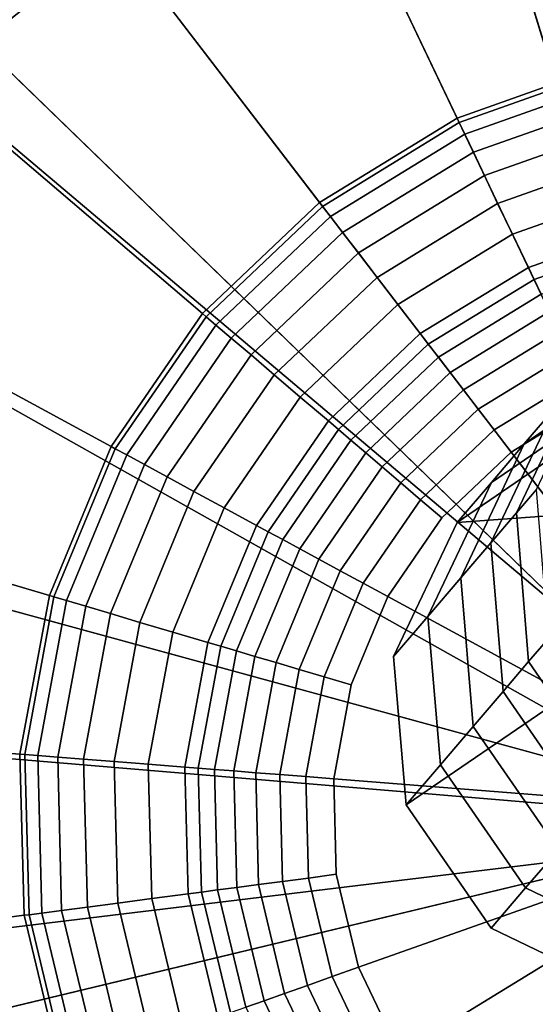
# Model space of a CAD drawing. Extents: x -43.1 to 43.1, y -41.3 to 41.3.
# Tile 10 of 256: x -27.858 to -27.581, y -32.362 to -31.834. Entities that reach past the tile are written whole.
import ezdxf

# ---------------------------------------------------------------- set-up
doc = ezdxf.new("R2010")
doc.units = 0
for name, color, linetype in [('CABLE.1', 18, 'CONTINUOUS'), ('LAMP', 7, 'CONTINUOUS'), ('LAMP_SUPPORT', 18, 'CONTINUOUS')]:
    doc.layers.add(name, color=color, linetype=linetype)

msp = doc.modelspace()

# ---------------------------------------------------------------- linework, layer by layer
at = {"layer": 'CABLE.1'}
for points in [[(-27.571, -32.0424, 26.666), (-27.5052, -31.9973, 26.6762), (-27.5214, -32.0164, 26.856), (-27.5872, -32.0613, 26.845)], [(-27.5807, -32.0858, 26.3243), (-27.5463, -32.0134, 26.331), (-27.5571, -32.0261, 26.4939), (-27.5914, -32.0983, 26.4852)], [(-27.5872, -32.0613, 26.845), (-27.5214, -32.0164, 26.856), (-27.5391, -32.0371, 27.0401), (-27.6048, -32.082, 27.0285)], [(-27.5914, -32.0983, 26.4852), (-27.5571, -32.0261, 26.4939), (-27.571, -32.0424, 26.666), (-27.6052, -32.1144, 26.6559)], [(-27.6048, -32.082, 27.0285), (-27.5391, -32.0371, 27.0401), (-27.5576, -32.0587, 27.2261), (-27.6233, -32.1036, 27.2143)], [(-27.6052, -32.1144, 26.6559), (-27.571, -32.0424, 26.666), (-27.5872, -32.0613, 26.845), (-27.6213, -32.1333, 26.8339)], [(-27.4055, -32.0877, 27.2378), (-27.6233, -32.1036, 27.2143), (-27.5576, -32.0587, 27.2261), (-27.4779, -32.0529, 27.2346)], [(-27.6213, -32.1333, 26.8339), (-27.5872, -32.0613, 26.845), (-27.6048, -32.082, 27.0285), (-27.6389, -32.1539, 27.017)], [(-27.6389, -32.1539, 27.017), (-27.6048, -32.082, 27.0285), (-27.6233, -32.1036, 27.2143), (-27.6573, -32.1754, 27.2026)], [(-27.4055, -32.0877, 27.2378), (-27.6506, -32.2551, 27.194), (-27.6573, -32.1754, 27.2026), (-27.6233, -32.1036, 27.2143)], [(-27.4055, -32.0877, 27.2378), (-27.5325, -32.356, 27.194), (-27.6049, -32.3212, 27.1909), (-27.6506, -32.2551, 27.194)], [(-27.5743, -32.1658, 26.3193), (-27.5807, -32.0858, 26.3243), (-27.5914, -32.0983, 26.4852), (-27.5849, -32.1782, 26.4788)], [(-27.5849, -32.1782, 26.4788), (-27.5914, -32.0983, 26.4852), (-27.6052, -32.1144, 26.6559), (-27.5986, -32.1942, 26.6485)], [(-27.5986, -32.1942, 26.6485), (-27.6052, -32.1144, 26.6559), (-27.6213, -32.1333, 26.8339), (-27.6146, -32.213, 26.8259)], [(-27.6146, -32.213, 26.8259), (-27.6213, -32.1333, 26.8339), (-27.6389, -32.1539, 27.017), (-27.6322, -32.2335, 27.0085)], [(-27.6322, -32.2335, 27.0085), (-27.6389, -32.1539, 27.017), (-27.6573, -32.1754, 27.2026), (-27.6506, -32.2551, 27.194)], [(-27.5287, -32.232, 26.3175), (-27.5743, -32.1658, 26.3193), (-27.5849, -32.1782, 26.4788), (-27.5393, -32.2444, 26.4765)], [(-27.5393, -32.2444, 26.4765), (-27.5849, -32.1782, 26.4788), (-27.5986, -32.1942, 26.6485), (-27.5529, -32.2603, 26.6457)], [(-27.5529, -32.2603, 26.6457), (-27.5986, -32.1942, 26.6485), (-27.6146, -32.213, 26.8259), (-27.5689, -32.2791, 26.8229)], [(-27.5689, -32.2791, 26.8229), (-27.6146, -32.213, 26.8259), (-27.6322, -32.2335, 27.0085), (-27.5865, -32.2996, 27.0054)], [(-27.5865, -32.2996, 27.0054), (-27.6322, -32.2335, 27.0085), (-27.6506, -32.2551, 27.194), (-27.6049, -32.3212, 27.1909)], [(-27.4965, -32.3138, 26.8259), (-27.5689, -32.2791, 26.8229), (-27.5865, -32.2996, 27.0054), (-27.5141, -32.3344, 27.0085)], [(-27.5141, -32.3344, 27.0085), (-27.5865, -32.2996, 27.0054), (-27.6049, -32.3212, 27.1909), (-27.5325, -32.356, 27.194)]]:
    msp.add_3dface(points, dxfattribs=at)
at = {"layer": 'LAMP'}
for points in [[(-27.4838, -31.5074, 31.956), (-27.6708, -31.54, 31.956), (-27.4481, -32.264, 31.956), (-27.2945, -31.5223, 31.956)], [(-27.8439, -31.6182, 31.956), (-27.992, -31.7369, 31.956), (-27.4481, -32.264, 31.956), (-27.6708, -31.54, 31.956)], [(-27.9546, -31.7731, 35.0649), (-27.8166, -31.6626, 35.0649), (-27.7617, -31.7522, 35.0862), (-27.8791, -31.8463, 35.0862)], [(-27.4764, -31.6644, 35.0862), (-27.3264, -31.6762, 35.0862), (-27.4481, -32.264, 35.0862), (-27.6246, -31.6903, 35.0862)], [(-27.7617, -31.7522, 35.0862), (-27.6246, -31.6903, 35.0862), (-27.4481, -32.264, 35.0862), (-27.8791, -31.8463, 35.0862)], [(-28.106, -31.8887, 31.956), (-28.1787, -32.0641, 31.956), (-27.4481, -32.264, 31.956), (-27.992, -31.7369, 31.956)], [(-27.9694, -31.9666, 35.0862), (-27.8791, -31.8463, 35.0862), (-27.4481, -32.264, 35.0862), (-28.027, -32.1056, 35.0862)], [(-28.2054, -32.2521, 31.956), (-28.1846, -32.4408, 31.956), (-27.4481, -32.264, 31.956), (-28.1787, -32.0641, 31.956)], [(-28.0482, -32.2545, 35.0862), (-28.027, -32.1056, 35.0862), (-27.4481, -32.264, 35.0862), (-28.0317, -32.4041, 35.0862)], [(-28.1175, -32.6184, 31.956), (-28.0083, -32.7737, 31.956), (-27.4481, -32.264, 31.956), (-28.1846, -32.4408, 31.956)], [(-27.9785, -32.5448, 35.0862), (-28.0317, -32.4041, 35.0862), (-27.4481, -32.264, 35.0862), (-27.892, -32.6679, 35.0862)], [(-27.8639, -32.897, 31.956), (-27.6934, -32.9805, 31.956), (-27.4481, -32.264, 31.956), (-28.0083, -32.7737, 31.956)], [(-27.7776, -32.7656, 35.0862), (-27.892, -32.6679, 35.0862), (-27.4481, -32.264, 35.0862), (-27.6425, -32.8318, 35.0862)], [(-27.5075, -33.0191, 31.956), (-27.3179, -33.0101, 31.956), (-27.4481, -32.264, 31.956), (-27.6934, -32.9805, 31.956)], [(-27.4952, -32.8623, 35.0862), (-27.6425, -32.8318, 35.0862), (-27.4481, -32.264, 35.0862), (-27.3449, -32.8552, 35.0862)]]:
    msp.add_3dface(points, dxfattribs=at)
at = {"layer": 'LAMP_SUPPORT'}
for points in [[(-27.4553, -32.2387, 31.3898), (-27.8566, -31.3973, 31.3898), (-27.6682, -31.3306, 31.3898), (-27.47, -31.3045, 31.3898)], [(-27.4553, -32.2387, 31.3898), (-27.4595, -32.2414, 31.3898), (-28.027, -31.5018, 31.3898), (-27.8566, -31.3973, 31.3898)], [(-27.4651, -31.4924, 27.6063), (-27.6243, -31.5133, 27.6063), (-27.5416, -31.8577, 27.6063), (-27.4558, -31.8464, 27.6063)], [(-27.4595, -32.2414, 31.3898), (-28.172, -31.6394, 31.3898), (-28.027, -31.5018, 31.3898)], [(-27.6243, -31.5133, 27.6063), (-27.7757, -31.5669, 27.6063), (-27.6232, -31.8866, 27.6063), (-27.5416, -31.8577, 27.6063)], [(-27.7757, -31.5669, 27.6063), (-27.9126, -31.6508, 27.6063), (-27.697, -31.9318, 27.6063), (-27.6232, -31.8866, 27.6063)], [(-27.4595, -32.2414, 31.3898), (-27.4687, -32.2634, 31.3898), (-28.2852, -31.8041, 31.3898), (-28.172, -31.6394, 31.3898)], [(-27.9126, -31.6508, 27.6063), (-28.0291, -31.7614, 27.6063), (-27.7598, -31.9914, 27.6063), (-27.697, -31.9318, 27.6063)], [(-28.0291, -31.7614, 27.6063), (-28.1201, -31.8937, 27.6063), (-27.8089, -32.0627, 27.6063), (-27.7598, -31.9914, 27.6063)], [(-27.4687, -32.2634, 31.3898), (-28.3981, -32.1853, 31.3898), (-28.3617, -31.9888, 31.3898), (-28.2852, -31.8041, 31.3898)], [(-27.5416, -31.8577, 27.6063), (-27.6232, -31.8866, 27.6063), (-27.6221, -31.8889, 27.5867), (-27.541, -31.8602, 27.5867)], [(-27.541, -31.8602, 27.5867), (-27.6221, -31.8889, 27.5867), (-27.6191, -31.8952, 27.5344), (-27.5394, -31.867, 27.5344)], [(-27.5394, -31.867, 27.5344), (-27.6191, -31.8952, 27.5344), (-27.6145, -31.9049, 27.4592), (-27.5369, -31.8774, 27.4592)], [(-27.5369, -31.8774, 27.4592), (-27.6145, -31.9049, 27.4592), (-27.6085, -31.9174, 27.3708), (-27.5337, -31.8909, 27.3708)], [(-27.6232, -31.8866, 27.6063), (-27.697, -31.9318, 27.6063), (-27.6955, -31.9339, 27.5867), (-27.6221, -31.8889, 27.5867)], [(-27.6221, -31.8889, 27.5867), (-27.6955, -31.9339, 27.5867), (-27.6912, -31.9394, 27.5344), (-27.6191, -31.8952, 27.5344)], [(-27.5337, -31.8909, 27.3708), (-27.6085, -31.9174, 27.3708), (-27.6015, -31.9323, 27.2792), (-27.5298, -31.9069, 27.2792)], [(-28.1201, -31.8937, 27.6063), (-28.1816, -32.0421, 27.6063), (-27.842, -32.1427, 27.6063), (-27.8089, -32.0627, 27.6063)], [(-27.6191, -31.8952, 27.5344), (-27.6912, -31.9394, 27.5344), (-27.6847, -31.9479, 27.4592), (-27.6145, -31.9049, 27.4592)], [(-27.6145, -31.9049, 27.4592), (-27.6847, -31.9479, 27.4592), (-27.6762, -31.9589, 27.3708), (-27.6085, -31.9174, 27.3708)], [(-27.5298, -31.9069, 27.2792), (-27.6015, -31.9323, 27.2792), (-27.5935, -31.9489, 27.1939), (-27.5255, -31.9248, 27.1939)], [(-27.6085, -31.9174, 27.3708), (-27.6762, -31.9589, 27.3708), (-27.6662, -31.972, 27.2792), (-27.6015, -31.9323, 27.2792)], [(-27.5255, -31.9248, 27.1939), (-27.5935, -31.9489, 27.1939), (-27.585, -31.9667, 27.1249), (-27.5209, -31.944, 27.1249)], [(-27.697, -31.9318, 27.6063), (-27.7598, -31.9914, 27.6063), (-27.7579, -31.9931, 27.5867), (-27.6955, -31.9339, 27.5867)], [(-27.6955, -31.9339, 27.5867), (-27.7579, -31.9931, 27.5867), (-27.7526, -31.9976, 27.5344), (-27.6912, -31.9394, 27.5344)], [(-27.6015, -31.9323, 27.2792), (-27.6662, -31.972, 27.2792), (-27.655, -31.9866, 27.1939), (-27.5935, -31.9489, 27.1939)], [(-27.6912, -31.9394, 27.5344), (-27.7526, -31.9976, 27.5344), (-27.7444, -32.0046, 27.4592), (-27.6847, -31.9479, 27.4592)], [(-27.5209, -31.944, 27.1249), (-27.585, -31.9667, 27.1249), (-27.5819, -31.9731, 27.1077), (-27.5192, -31.9509, 27.1077)], [(-27.6847, -31.9479, 27.4592), (-27.7444, -32.0046, 27.4592), (-27.7338, -32.0136, 27.3708), (-27.6762, -31.9589, 27.3708)], [(-27.5935, -31.9489, 27.1939), (-27.655, -31.9866, 27.1939), (-27.643, -32.0022, 27.1249), (-27.585, -31.9667, 27.1249)], [(-27.5192, -31.9509, 27.1077), (-27.5819, -31.9731, 27.1077), (-27.5782, -31.9811, 27.0919), (-27.5172, -31.9595, 27.0919)], [(-27.6762, -31.9589, 27.3708), (-27.7338, -32.0136, 27.3708), (-27.7213, -32.0243, 27.2792), (-27.6662, -31.972, 27.2792)], [(-27.585, -31.9667, 27.1249), (-27.643, -32.0022, 27.1249), (-27.6387, -32.0079, 27.1077), (-27.5819, -31.9731, 27.1077)], [(-27.6662, -31.972, 27.2792), (-27.7213, -32.0243, 27.2792), (-27.7074, -32.0362, 27.1939), (-27.655, -31.9866, 27.1939)], [(-27.5819, -31.9731, 27.1077), (-27.6387, -32.0079, 27.1077), (-27.6333, -32.0149, 27.0919), (-27.5782, -31.9811, 27.0919)], [(-27.5782, -31.9811, 27.0919), (-27.6333, -32.0149, 27.0919), (-27.627, -32.0231, 27.0779), (-27.5737, -31.9904, 27.0779)], [(-27.655, -31.9866, 27.1939), (-27.7074, -32.0362, 27.1939), (-27.6923, -32.049, 27.1249), (-27.643, -32.0022, 27.1249)], [(-27.7598, -31.9914, 27.6063), (-27.8089, -32.0627, 27.6063), (-27.8066, -32.064, 27.5867), (-27.7579, -31.9931, 27.5867)], [(-27.7579, -31.9931, 27.5867), (-27.8066, -32.064, 27.5867), (-27.8005, -32.0673, 27.5344), (-27.7526, -31.9976, 27.5344)], [(-27.5737, -31.9904, 27.0779), (-27.627, -32.0231, 27.0779), (-27.6198, -32.0324, 27.0662), (-27.5686, -32.001, 27.0662)], [(-27.7526, -31.9976, 27.5344), (-27.8005, -32.0673, 27.5344), (-27.791, -32.0724, 27.4592), (-27.7444, -32.0046, 27.4592)], [(-27.643, -32.0022, 27.1249), (-27.6923, -32.049, 27.1249), (-27.6869, -32.0537, 27.1077), (-27.6387, -32.0079, 27.1077)], [(-27.5686, -32.001, 27.0662), (-27.6198, -32.0324, 27.0662), (-27.6119, -32.0427, 27.0573), (-27.5631, -32.0128, 27.0573)], [(-27.7444, -32.0046, 27.4592), (-27.791, -32.0724, 27.4592), (-27.7788, -32.079, 27.3708), (-27.7338, -32.0136, 27.3708)], [(-27.6387, -32.0079, 27.1077), (-27.6869, -32.0537, 27.1077), (-27.6802, -32.0594, 27.0919), (-27.6333, -32.0149, 27.0919)], [(-27.7338, -32.0136, 27.3708), (-27.7788, -32.079, 27.3708), (-27.7644, -32.0869, 27.2792), (-27.7213, -32.0243, 27.2792)], [(-27.6333, -32.0149, 27.0919), (-27.6802, -32.0594, 27.0919), (-27.6723, -32.0661, 27.0779), (-27.627, -32.0231, 27.0779)], [(-27.5631, -32.0128, 27.0573), (-27.6119, -32.0427, 27.0573), (-27.6034, -32.0539, 27.0516), (-27.557, -32.0255, 27.0516)], [(-27.7213, -32.0243, 27.2792), (-27.7644, -32.0869, 27.2792), (-27.7482, -32.0957, 27.1939), (-27.7074, -32.0362, 27.1939)], [(-27.627, -32.0231, 27.0779), (-27.6723, -32.0661, 27.0779), (-27.6634, -32.0737, 27.0662), (-27.6198, -32.0324, 27.0662)], [(-27.557, -32.0255, 27.0516), (-27.6034, -32.0539, 27.0516), (-27.5942, -32.0658, 27.0496), (-27.5505, -32.039, 27.0496)], [(-27.5022, -32.0219, 27.0496), (-27.5505, -32.039, 27.0496), (-27.5942, -32.0658, 27.0496), (-27.445, -32.2603, 27.0496)], [(-27.6198, -32.0324, 27.0662), (-27.6634, -32.0737, 27.0662), (-27.6535, -32.0822, 27.0573), (-27.6119, -32.0427, 27.0573)], [(-27.7074, -32.0362, 27.1939), (-27.7482, -32.0957, 27.1939), (-27.7308, -32.1051, 27.1249), (-27.6923, -32.049, 27.1249)], [(-28.1816, -32.0421, 27.6063), (-28.2108, -32.2, 27.6063), (-27.8578, -32.2278, 27.6063), (-27.842, -32.1427, 27.6063)], [(-27.6119, -32.0427, 27.0573), (-27.6535, -32.0822, 27.0573), (-27.6428, -32.0913, 27.0516), (-27.6034, -32.0539, 27.0516)], [(-27.6923, -32.049, 27.1249), (-27.7308, -32.1051, 27.1249), (-27.7246, -32.1085, 27.1077), (-27.6869, -32.0537, 27.1077)], [(-27.6869, -32.0537, 27.1077), (-27.7246, -32.1085, 27.1077), (-27.7168, -32.1127, 27.0919), (-27.6802, -32.0594, 27.0919)], [(-27.6034, -32.0539, 27.0516), (-27.6428, -32.0913, 27.0516), (-27.6314, -32.1011, 27.0496), (-27.5942, -32.0658, 27.0496)], [(-27.6802, -32.0594, 27.0919), (-27.7168, -32.1127, 27.0919), (-27.7077, -32.1176, 27.0779), (-27.6723, -32.0661, 27.0779)], [(-27.8089, -32.0627, 27.6063), (-27.842, -32.1427, 27.6063), (-27.8395, -32.1434, 27.5867), (-27.8066, -32.064, 27.5867)], [(-27.8066, -32.064, 27.5867), (-27.8395, -32.1434, 27.5867), (-27.8328, -32.1454, 27.5344), (-27.8005, -32.0673, 27.5344)], [(-27.8005, -32.0673, 27.5344), (-27.8328, -32.1454, 27.5344), (-27.8225, -32.1485, 27.4592), (-27.791, -32.0724, 27.4592)], [(-27.6723, -32.0661, 27.0779), (-27.7077, -32.1176, 27.0779), (-27.6974, -32.1232, 27.0662), (-27.6634, -32.0737, 27.0662)], [(-27.6314, -32.1011, 27.0496), (-27.6604, -32.1433, 27.0496), (-27.445, -32.2603, 27.0496), (-27.5942, -32.0658, 27.0496)], [(-27.791, -32.0724, 27.4592), (-27.8225, -32.1485, 27.4592), (-27.8092, -32.1524, 27.3708), (-27.7788, -32.079, 27.3708)], [(-27.6634, -32.0737, 27.0662), (-27.6974, -32.1232, 27.0662), (-27.686, -32.1294, 27.0573), (-27.6535, -32.0822, 27.0573)], [(-27.7788, -32.079, 27.3708), (-27.8092, -32.1524, 27.3708), (-27.7935, -32.1571, 27.2792), (-27.7644, -32.0869, 27.2792)], [(-27.6535, -32.0822, 27.0573), (-27.686, -32.1294, 27.0573), (-27.6736, -32.1361, 27.0516), (-27.6428, -32.0913, 27.0516)], [(-27.7644, -32.0869, 27.2792), (-27.7935, -32.1571, 27.2792), (-27.7758, -32.1623, 27.1939), (-27.7482, -32.0957, 27.1939)], [(-27.6428, -32.0913, 27.0516), (-27.6736, -32.1361, 27.0516), (-27.6604, -32.1433, 27.0496), (-27.6314, -32.1011, 27.0496)], [(-27.7482, -32.0957, 27.1939), (-27.7758, -32.1623, 27.1939), (-27.7569, -32.1679, 27.1249), (-27.7308, -32.1051, 27.1249)], [(-27.7308, -32.1051, 27.1249), (-27.7569, -32.1679, 27.1249), (-27.75, -32.1699, 27.1077), (-27.7246, -32.1085, 27.1077)], [(-27.7246, -32.1085, 27.1077), (-27.75, -32.1699, 27.1077), (-27.7416, -32.1724, 27.0919), (-27.7168, -32.1127, 27.0919)], [(-27.7168, -32.1127, 27.0919), (-27.7416, -32.1724, 27.0919), (-27.7317, -32.1754, 27.0779), (-27.7077, -32.1176, 27.0779)], [(-27.7077, -32.1176, 27.0779), (-27.7317, -32.1754, 27.0779), (-27.7204, -32.1787, 27.0662), (-27.6974, -32.1232, 27.0662)], [(-27.6974, -32.1232, 27.0662), (-27.7204, -32.1787, 27.0662), (-27.7079, -32.1824, 27.0573), (-27.686, -32.1294, 27.0573)], [(-27.686, -32.1294, 27.0573), (-27.7079, -32.1824, 27.0573), (-27.6945, -32.1864, 27.0516), (-27.6736, -32.1361, 27.0516)], [(-27.6736, -32.1361, 27.0516), (-27.6945, -32.1864, 27.0516), (-27.6801, -32.1907, 27.0496), (-27.6604, -32.1433, 27.0496)], [(-27.842, -32.1427, 27.6063), (-27.8578, -32.2278, 27.6063), (-27.8552, -32.228, 27.5867), (-27.8395, -32.1434, 27.5867)], [(-27.8395, -32.1434, 27.5867), (-27.8552, -32.228, 27.5867), (-27.8482, -32.2286, 27.5344), (-27.8328, -32.1454, 27.5344)], [(-27.8328, -32.1454, 27.5344), (-27.8482, -32.2286, 27.5344), (-27.8375, -32.2294, 27.4592), (-27.8225, -32.1485, 27.4592)], [(-27.6604, -32.1433, 27.0496), (-27.6801, -32.1907, 27.0496), (-27.6894, -32.2411, 27.0496), (-27.445, -32.2603, 27.0496)], [(-27.8225, -32.1485, 27.4592), (-27.8375, -32.2294, 27.4592), (-27.8237, -32.2305, 27.3708), (-27.8092, -32.1524, 27.3708)], [(-27.8092, -32.1524, 27.3708), (-27.8237, -32.2305, 27.3708), (-27.8073, -32.2318, 27.2792), (-27.7935, -32.1571, 27.2792)], [(-27.7935, -32.1571, 27.2792), (-27.8073, -32.2318, 27.2792), (-27.789, -32.2332, 27.1939), (-27.7758, -32.1623, 27.1939)], [(-27.7758, -32.1623, 27.1939), (-27.789, -32.2332, 27.1939), (-27.7693, -32.2348, 27.1249), (-27.7569, -32.1679, 27.1249)], [(-27.7569, -32.1679, 27.1249), (-27.7693, -32.2348, 27.1249), (-27.7622, -32.2353, 27.1077), (-27.75, -32.1699, 27.1077)], [(-27.75, -32.1699, 27.1077), (-27.7622, -32.2353, 27.1077), (-27.7534, -32.236, 27.0919), (-27.7416, -32.1724, 27.0919)], [(-27.7416, -32.1724, 27.0919), (-27.7534, -32.236, 27.0919), (-27.743, -32.2368, 27.0779), (-27.7317, -32.1754, 27.0779)], [(-27.7317, -32.1754, 27.0779), (-27.743, -32.2368, 27.0779), (-27.7313, -32.2378, 27.0662), (-27.7204, -32.1787, 27.0662)], [(-27.7204, -32.1787, 27.0662), (-27.7313, -32.2378, 27.0662), (-27.7184, -32.2388, 27.0573), (-27.7079, -32.1824, 27.0573)], [(-27.7079, -32.1824, 27.0573), (-27.7184, -32.2388, 27.0573), (-27.7044, -32.2399, 27.0516), (-27.6945, -32.1864, 27.0516)], [(-27.4687, -32.2634, 31.3898), (-27.4653, -32.2728, 31.3898), (-28.3929, -32.3851, 31.3898), (-28.3981, -32.1853, 31.3898)], [(-27.6945, -32.1864, 27.0516), (-27.7044, -32.2399, 27.0516), (-27.6894, -32.2411, 27.0496), (-27.6801, -32.1907, 27.0496)], [(-28.2108, -32.2, 27.6063), (-28.2066, -32.3606, 27.6063), (-27.8555, -32.3143, 27.6063), (-27.8578, -32.2278, 27.6063)], [(-27.8578, -32.2278, 27.6063), (-27.8555, -32.3143, 27.6063), (-27.8529, -32.314, 27.5867), (-27.8552, -32.228, 27.5867)], [(-27.8552, -32.228, 27.5867), (-27.8529, -32.314, 27.5867), (-27.846, -32.3131, 27.5344), (-27.8482, -32.2286, 27.5344)], [(-27.8482, -32.2286, 27.5344), (-27.846, -32.3131, 27.5344), (-27.8354, -32.3117, 27.4592), (-27.8375, -32.2294, 27.4592)], [(-27.8375, -32.2294, 27.4592), (-27.8354, -32.3117, 27.4592), (-27.8216, -32.3099, 27.3708), (-27.8237, -32.2305, 27.3708)], [(-27.8237, -32.2305, 27.3708), (-27.8216, -32.3099, 27.3708), (-27.8053, -32.3077, 27.2792), (-27.8073, -32.2318, 27.2792)], [(-27.8073, -32.2318, 27.2792), (-27.8053, -32.3077, 27.2792), (-27.7871, -32.3053, 27.1939), (-27.789, -32.2332, 27.1939)], [(-27.789, -32.2332, 27.1939), (-27.7871, -32.3053, 27.1939), (-27.7675, -32.3028, 27.1249), (-27.7693, -32.2348, 27.1249)], [(-27.7693, -32.2348, 27.1249), (-27.7675, -32.3028, 27.1249), (-27.7604, -32.3018, 27.1077), (-27.7622, -32.2353, 27.1077)], [(-27.7622, -32.2353, 27.1077), (-27.7604, -32.3018, 27.1077), (-27.7517, -32.3007, 27.0919), (-27.7534, -32.236, 27.0919)], [(-27.7534, -32.236, 27.0919), (-27.7517, -32.3007, 27.0919), (-27.7414, -32.2993, 27.0779), (-27.743, -32.2368, 27.0779)], [(-27.743, -32.2368, 27.0779), (-27.7414, -32.2993, 27.0779), (-27.7298, -32.2978, 27.0662), (-27.7313, -32.2378, 27.0662)], [(-27.7313, -32.2378, 27.0662), (-27.7298, -32.2978, 27.0662), (-27.7169, -32.2961, 27.0573), (-27.7184, -32.2388, 27.0573)], [(-27.7184, -32.2388, 27.0573), (-27.7169, -32.2961, 27.0573), (-27.7029, -32.2943, 27.0516), (-27.7044, -32.2399, 27.0516)], [(-27.7044, -32.2399, 27.0516), (-27.7029, -32.2943, 27.0516), (-27.6881, -32.2923, 27.0496), (-27.6894, -32.2411, 27.0496)], [(-27.6894, -32.2411, 27.0496), (-27.6881, -32.2923, 27.0496), (-27.6761, -32.3421, 27.0496), (-27.445, -32.2603, 27.0496)], [(-27.6761, -32.3421, 27.0496), (-27.654, -32.3884, 27.0496), (-27.6228, -32.4291, 27.0496), (-27.445, -32.2603, 27.0496)], [(-27.6228, -32.4291, 27.0496), (-27.5838, -32.4624, 27.0496), (-27.5388, -32.4868, 27.0496), (-27.445, -32.2603, 27.0496)], [(-27.4653, -32.2728, 31.3898), (-28.2602, -32.7599, 31.3898), (-28.3462, -32.5795, 31.3898), (-28.3929, -32.3851, 31.3898)], [(-27.4653, -32.2728, 31.3898), (-27.4585, -32.28, 31.3898), (-28.1385, -32.9184, 31.3898), (-28.2602, -32.7599, 31.3898)], [(-27.4585, -32.28, 31.3898), (-27.4493, -32.2838, 31.3898), (-27.9865, -33.0483, 31.3898), (-28.1385, -32.9184, 31.3898)], [(-27.4493, -32.2838, 31.3898), (-27.6192, -33.2004, 31.3898), (-27.8109, -33.1436, 31.3898), (-27.9865, -33.0483, 31.3898)], [(-27.4493, -32.2838, 31.3898), (-27.4394, -32.2835, 31.3898), (-27.4199, -33.2161, 31.3898), (-27.6192, -33.2004, 31.3898)], [(-27.7169, -32.2961, 27.0573), (-27.7035, -32.3519, 27.0573), (-27.6902, -32.3472, 27.0516), (-27.7029, -32.2943, 27.0516)], [(-27.7029, -32.2943, 27.0516), (-27.6902, -32.3472, 27.0516), (-27.6761, -32.3421, 27.0496), (-27.6881, -32.2923, 27.0496)], [(-27.7517, -32.3007, 27.0919), (-27.7366, -32.3636, 27.0919), (-27.7268, -32.3601, 27.0779), (-27.7414, -32.2993, 27.0779)], [(-27.7414, -32.2993, 27.0779), (-27.7268, -32.3601, 27.0779), (-27.7158, -32.3562, 27.0662), (-27.7298, -32.2978, 27.0662)], [(-27.7298, -32.2978, 27.0662), (-27.7158, -32.3562, 27.0662), (-27.7035, -32.3519, 27.0573), (-27.7169, -32.2961, 27.0573)], [(-27.8053, -32.3077, 27.2792), (-27.7876, -32.3816, 27.2792), (-27.7702, -32.3755, 27.1939), (-27.7871, -32.3053, 27.1939)], [(-27.7871, -32.3053, 27.1939), (-27.7702, -32.3755, 27.1939), (-27.7516, -32.3689, 27.1249), (-27.7675, -32.3028, 27.1249)], [(-27.7675, -32.3028, 27.1249), (-27.7516, -32.3689, 27.1249), (-27.7449, -32.3665, 27.1077), (-27.7604, -32.3018, 27.1077)], [(-27.7604, -32.3018, 27.1077), (-27.7449, -32.3665, 27.1077), (-27.7366, -32.3636, 27.0919), (-27.7517, -32.3007, 27.0919)], [(-27.8354, -32.3117, 27.4592), (-27.8162, -32.3917, 27.4592), (-27.8031, -32.3871, 27.3708), (-27.8216, -32.3099, 27.3708)], [(-27.8216, -32.3099, 27.3708), (-27.8031, -32.3871, 27.3708), (-27.7876, -32.3816, 27.2792), (-27.8053, -32.3077, 27.2792)], [(-28.2066, -32.3606, 27.6063), (-28.1691, -32.5167, 27.6063), (-27.8353, -32.3985, 27.6063), (-27.8555, -32.3143, 27.6063)], [(-27.8555, -32.3143, 27.6063), (-27.8353, -32.3985, 27.6063), (-27.8328, -32.3977, 27.5867), (-27.8529, -32.314, 27.5867)], [(-27.8529, -32.314, 27.5867), (-27.8328, -32.3977, 27.5867), (-27.8263, -32.3953, 27.5344), (-27.846, -32.3131, 27.5344)], [(-27.846, -32.3131, 27.5344), (-27.8263, -32.3953, 27.5344), (-27.8162, -32.3917, 27.4592), (-27.8354, -32.3117, 27.4592)], [(-27.6902, -32.3472, 27.0516), (-27.6668, -32.3963, 27.0516), (-27.654, -32.3884, 27.0496), (-27.6761, -32.3421, 27.0496)], [(-27.7035, -32.3519, 27.0573), (-27.6788, -32.4036, 27.0573), (-27.6668, -32.3963, 27.0516), (-27.6902, -32.3472, 27.0516)], [(-27.7158, -32.3562, 27.0662), (-27.6899, -32.4104, 27.0662), (-27.6788, -32.4036, 27.0573), (-27.7035, -32.3519, 27.0573)], [(-27.7268, -32.3601, 27.0779), (-27.6999, -32.4165, 27.0779), (-27.6899, -32.4104, 27.0662), (-27.7158, -32.3562, 27.0662)], [(-27.7366, -32.3636, 27.0919), (-27.7087, -32.4219, 27.0919), (-27.6999, -32.4165, 27.0779), (-27.7268, -32.3601, 27.0779)]]:
    msp.add_3dface(points, dxfattribs=at)

doc.saveas('drawing.dxf')
